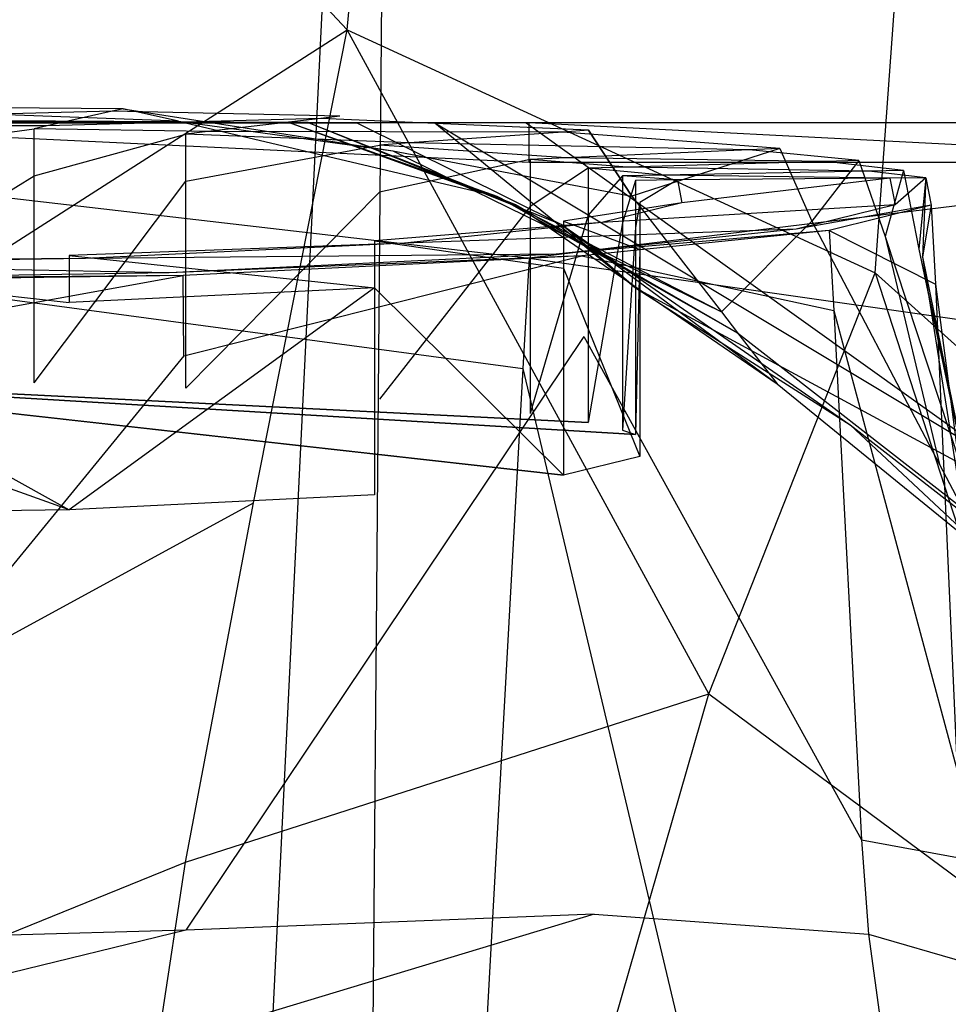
# Model space of a CAD drawing. Extents: x 0 to 0.355, y -0.507 to 0.
# Tile 27 of 31: x 0.187 to 0.215, y -0.079 to -0.049. Entities that reach past the tile are written whole.
import ezdxf

# ---------------------------------------------------------------- set-up
doc = ezdxf.new("R2010")
doc.units = 0
doc.layers.add('L0_WC_N_761901__0___REPLACEMTFO', color=7, linetype='CONTINUOUS')

msp = doc.modelspace()

# ---------------------------------------------------------------- linework, layer by layer
at = {"layer": 'L0_WC_N_761901__0___REPLACEMTFO', "color": 8}
for points, invisible_edges in [([(0.198575, -0.003404, 0.000331), (0.1775, -0.436869, 0.000016), (0.1775, -0.013383, 0.000326), (0.198575, -0.003404, 0.000331)], 14), ([(0.198575, -0.003404, 0.000331), (0.194952, -0.435047, 0.000015), (0.1775, -0.436869, 0.000016), (0.198575, -0.003404, 0.000331)], 14), ([(0.214253, -0.429866, 0.000014), (0.194952, -0.435047, 0.000015), (0.198575, -0.003404, 0.000331), (0.214253, -0.429866, 0.000014)], 14), ([(0.217544, -0.005627, 0.000301), (0.214253, -0.429866, 0.000014), (0.198575, -0.003404, 0.000331), (0.217544, -0.005627, 0.000301)], 14), ([(0.234303, -0.419642, 0.000013), (0.214253, -0.429866, 0.000014), (0.217544, -0.005627, 0.000301), (0.234303, -0.419642, 0.000013)], 14), ([(0.197152, -0.04921, 0.177951), (0.198963, -0.030822, 0.140521), (0.1775, -0.027926, 0.140639), (0.197152, -0.04921, 0.177951)], 14), ([(0.197152, -0.04921, 0.177951), (0.1775, -0.027926, 0.140639), (0.1775, -0.047436, 0.177817), (0.197152, -0.04921, 0.177951)], 14), ([(0.197152, -0.04921, 0.177951), (0.213263, -0.056626, 0.177311), (0.198963, -0.030822, 0.140521), (0.197152, -0.04921, 0.177951)], 14), ([(0.213263, -0.056626, 0.177311), (0.214613, -0.037957, 0.139974), (0.198963, -0.030822, 0.140521), (0.213263, -0.056626, 0.177311)], 14), ([(0.213263, -0.056626, 0.177311), (0.22557, -0.067662, 0.175057), (0.214613, -0.037957, 0.139974), (0.213263, -0.056626, 0.177311)], 14), ([(0.22557, -0.067662, 0.175057), (0.227812, -0.048583, 0.139071), (0.214613, -0.037957, 0.139974), (0.22557, -0.067662, 0.175057)], 14), ([(0.1775, -0.061789, 0.201044), (0.197152, -0.04921, 0.177951), (0.1775, -0.047436, 0.177817), (0.1775, -0.061789, 0.201044)], 14), ([(0.194296, -0.063642, 0.201926), (0.197152, -0.04921, 0.177951), (0.1775, -0.061789, 0.201044), (0.194296, -0.063642, 0.201926)], 14), ([(0.208186, -0.069467, 0.202024), (0.197152, -0.04921, 0.177951), (0.194296, -0.063642, 0.201926), (0.208186, -0.069467, 0.202024)], 14), ([(0.208186, -0.069467, 0.202024), (0.213263, -0.056626, 0.177311), (0.197152, -0.04921, 0.177951), (0.208186, -0.069467, 0.202024)], 14), ([(0.190314, -0.051614, 0.36501), (0.1775, -0.051533, 0.366134), (0.1775, -0.051453, 0.367247), (0.190314, -0.051614, 0.36501)], 14), ([(0.1775, -0.051453, 0.367247), (0.192003, -0.05199, 0.366322), (0.190314, -0.051614, 0.36501), (0.1775, -0.051453, 0.367247)], 13), ([(0.192003, -0.05199, 0.366322), (0.1775, -0.051453, 0.367247), (0.1775, -0.05191, 0.369323), (0.192003, -0.05199, 0.366322)], 14), ([(0.18998, -0.05169, 0.363956), (0.1775, -0.052008, 0.359542), (0.1775, -0.051533, 0.366134), (0.18998, -0.05169, 0.363956)], 14), ([(0.1775, -0.051533, 0.366134), (0.190314, -0.051614, 0.36501), (0.18998, -0.05169, 0.363956), (0.1775, -0.051533, 0.366134)], 13), ([(0.196929, -0.05184, 0.361875), (0.18998, -0.05169, 0.363956), (0.190314, -0.051614, 0.36501), (0.196929, -0.05184, 0.361875)], 14), ([(0.190314, -0.051614, 0.36501), (0.198551, -0.052898, 0.363073), (0.196929, -0.05184, 0.361875), (0.190314, -0.051614, 0.36501)], 14), ([(0.192003, -0.05199, 0.366322), (0.198551, -0.052898, 0.363073), (0.190314, -0.051614, 0.36501), (0.192003, -0.05199, 0.366322)], 14), ([(0.1775, -0.052008, 0.359542), (0.18998, -0.05169, 0.363956), (0.187996, -0.05214, 0.35771), (0.1775, -0.052008, 0.359542)], 13), ([(0.1775, -0.05191, 0.369323), (0.195357, -0.052025, 0.369251), (0.192003, -0.05199, 0.366322), (0.1775, -0.05191, 0.369323)], 14), ([(0.1775, -0.051995, 0.371233), (0.195357, -0.052025, 0.369251), (0.1775, -0.05191, 0.369323), (0.1775, -0.051995, 0.371233)], 14), ([(0.196348, -0.051908, 0.360938), (0.187996, -0.05214, 0.35771), (0.18998, -0.05169, 0.363956), (0.196348, -0.051908, 0.360938)], 14), ([(0.187996, -0.05214, 0.35771), (0.196348, -0.051908, 0.360938), (0.192907, -0.052308, 0.355383), (0.187996, -0.05214, 0.35771)], 13), ([(0.18998, -0.05169, 0.363956), (0.196929, -0.05184, 0.361875), (0.196348, -0.051908, 0.360938), (0.18998, -0.05169, 0.363956)], 13), ([(0.203732, -0.052327, 0.355119), (0.192907, -0.052308, 0.355383), (0.196348, -0.051908, 0.360938), (0.203732, -0.052327, 0.355119)], 14), ([(0.204521, -0.052271, 0.355892), (0.196348, -0.051908, 0.360938), (0.196929, -0.05184, 0.361875), (0.204521, -0.052271, 0.355892)], 14), ([(0.196348, -0.051908, 0.360938), (0.204521, -0.052271, 0.355892), (0.203732, -0.052327, 0.355119), (0.196348, -0.051908, 0.360938)], 13), ([(0.205836, -0.054286, 0.356165), (0.204521, -0.052271, 0.355892), (0.196929, -0.05184, 0.361875), (0.205836, -0.054286, 0.356165)], 14), ([(0.198551, -0.052898, 0.363073), (0.205836, -0.054286, 0.356165), (0.196929, -0.05184, 0.361875), (0.198551, -0.052898, 0.363073)], 14), ([(0.1775, -0.051995, 0.371233), (0.195963, -0.052032, 0.369781), (0.195357, -0.052025, 0.369251), (0.1775, -0.051995, 0.371233)], 13), ([(0.195963, -0.052032, 0.369781), (0.1775, -0.051995, 0.371233), (0.1775, -0.05201, 0.371577), (0.195963, -0.052032, 0.369781)], 14), ([(0.187996, -0.05214, 0.35771), (0.1775, -0.052102, 0.358245), (0.1775, -0.052008, 0.359542), (0.187996, -0.05214, 0.35771)], 14), ([(0.1775, -0.05201, 0.371577), (0.197444, -0.052047, 0.371075), (0.195963, -0.052032, 0.369781), (0.1775, -0.05201, 0.371577)], 14), ([(0.1775, -0.052047, 0.372421), (0.197444, -0.052047, 0.371075), (0.1775, -0.05201, 0.371577), (0.1775, -0.052047, 0.372421)], 14), ([(0.1775, -0.052047, 0.385513), (0.202707, -0.053255, 0.388614), (0.202706, -0.052047, 0.385511), (0.1775, -0.052047, 0.385513)], 13), ([(0.202707, -0.053255, 0.388614), (0.1775, -0.052047, 0.385513), (0.1775, -0.053255, 0.388616), (0.202707, -0.053255, 0.388614)], 14), ([(0.1775, -0.052047, 0.372421), (0.199827, -0.052047, 0.374087), (0.197444, -0.052047, 0.371075), (0.1775, -0.052047, 0.372421)], 13), ([(0.199827, -0.052047, 0.374087), (0.1775, -0.052047, 0.372421), (0.1775, -0.052047, 0.374793), (0.199827, -0.052047, 0.374087)], 14), ([(0.1775, -0.052047, 0.374793), (0.202614, -0.052047, 0.377164), (0.199827, -0.052047, 0.374087), (0.1775, -0.052047, 0.374793)], 13), ([(0.202614, -0.052047, 0.377164), (0.1775, -0.052047, 0.374793), (0.1775, -0.052047, 0.377166), (0.202614, -0.052047, 0.377164)], 14), ([(0.1775, -0.052047, 0.380138), (0.202706, -0.052047, 0.385511), (0.202641, -0.052047, 0.380136), (0.1775, -0.052047, 0.380138)], 13), ([(0.202706, -0.052047, 0.385511), (0.1775, -0.052047, 0.380138), (0.1775, -0.052047, 0.385513), (0.202706, -0.052047, 0.385511)], 14), ([(0.1775, -0.052047, 0.377166), (0.202641, -0.052047, 0.380136), (0.202614, -0.052047, 0.377164), (0.1775, -0.052047, 0.377166)], 13), ([(0.202641, -0.052047, 0.380136), (0.1775, -0.052047, 0.377166), (0.1775, -0.052047, 0.380138), (0.202641, -0.052047, 0.380136)], 14), ([(0.187606, -0.052229, 0.356481), (0.1775, -0.053537, 0.358348), (0.1775, -0.052102, 0.358245), (0.187606, -0.052229, 0.356481)], 13), ([(0.1775, -0.052102, 0.358245), (0.187996, -0.05214, 0.35771), (0.187606, -0.052229, 0.356481), (0.1775, -0.052102, 0.358245)], 13), ([(0.1775, -0.053537, 0.358348), (0.187606, -0.052229, 0.356481), (0.187606, -0.053664, 0.356584), (0.1775, -0.053537, 0.358348)], 14), ([(0.192907, -0.052308, 0.355383), (0.187606, -0.052229, 0.356481), (0.187996, -0.05214, 0.35771), (0.192907, -0.052308, 0.355383)], 14), ([(0.19223, -0.052387, 0.35429), (0.187606, -0.053664, 0.356584), (0.187606, -0.052229, 0.356481), (0.19223, -0.052387, 0.35429)], 13), ([(0.187606, -0.052229, 0.356481), (0.192907, -0.052308, 0.355383), (0.19223, -0.052387, 0.35429), (0.187606, -0.052229, 0.356481)], 13), ([(0.192003, -0.05199, 0.366322), (0.201723, -0.054285, 0.365754), (0.198551, -0.052898, 0.363073), (0.192003, -0.05199, 0.366322)], 14), ([(0.195357, -0.052025, 0.369251), (0.201723, -0.054285, 0.365754), (0.192003, -0.05199, 0.366322), (0.195357, -0.052025, 0.369251)], 14), ([(0.195357, -0.052025, 0.369251), (0.202295, -0.054536, 0.366237), (0.201723, -0.054285, 0.365754), (0.195357, -0.052025, 0.369251)], 14), ([(0.195963, -0.052032, 0.369781), (0.202295, -0.054536, 0.366237), (0.195357, -0.052025, 0.369251), (0.195963, -0.052032, 0.369781)], 14), ([(0.195963, -0.052032, 0.369781), (0.203696, -0.055149, 0.367421), (0.202295, -0.054536, 0.366237), (0.195963, -0.052032, 0.369781)], 14), ([(0.197444, -0.052047, 0.371075), (0.203696, -0.055149, 0.367421), (0.195963, -0.052032, 0.369781), (0.197444, -0.052047, 0.371075)], 14), ([(0.205955, -0.05708, 0.371245), (0.203696, -0.055149, 0.367421), (0.197444, -0.052047, 0.371075), (0.205955, -0.05708, 0.371245)], 14), ([(0.199827, -0.052047, 0.374087), (0.205955, -0.05708, 0.371245), (0.197444, -0.052047, 0.371075), (0.199827, -0.052047, 0.374087)], 14), ([(0.202614, -0.052047, 0.377164), (0.220669, -0.06496, 0.376713), (0.199827, -0.052047, 0.374087), (0.202614, -0.052047, 0.377164)], 14), ([(0.199827, -0.052047, 0.374087), (0.222574, -0.065693, 0.372467), (0.205955, -0.05708, 0.371245), (0.199827, -0.052047, 0.374087)], 14), ([(0.220669, -0.06496, 0.376713), (0.222574, -0.065693, 0.372467), (0.199827, -0.052047, 0.374087), (0.220669, -0.06496, 0.376713)], 14), ([(0.226396, -0.052048, 0.377154), (0.220669, -0.06496, 0.376713), (0.202614, -0.052047, 0.377164), (0.226396, -0.052048, 0.377154)], 14), ([(0.202614, -0.052047, 0.377164), (0.226451, -0.052047, 0.380126), (0.226396, -0.052048, 0.377154), (0.202614, -0.052047, 0.377164)], 13), ([(0.226451, -0.052047, 0.380126), (0.202614, -0.052047, 0.377164), (0.202641, -0.052047, 0.380136), (0.226451, -0.052047, 0.380126)], 14), ([(0.202641, -0.052047, 0.380136), (0.226526, -0.052047, 0.385502), (0.226451, -0.052047, 0.380126), (0.202641, -0.052047, 0.380136)], 13), ([(0.226526, -0.052047, 0.385502), (0.202641, -0.052047, 0.380136), (0.202706, -0.052047, 0.385511), (0.226526, -0.052047, 0.385502)], 14), ([(0.202706, -0.052047, 0.385511), (0.226523, -0.053255, 0.388605), (0.226526, -0.052047, 0.385502), (0.202706, -0.052047, 0.385511)], 13), ([(0.226523, -0.053255, 0.388605), (0.202706, -0.052047, 0.385511), (0.202707, -0.053255, 0.388614), (0.226523, -0.053255, 0.388605)], 14), ([(0.210358, -0.052829, 0.348164), (0.203732, -0.052327, 0.355119), (0.204521, -0.052271, 0.355892), (0.210358, -0.052829, 0.348164)], 14), ([(0.204521, -0.052271, 0.355892), (0.205836, -0.054286, 0.356165), (0.210358, -0.052829, 0.348164), (0.204521, -0.052271, 0.355892)], 14), ([(0.187606, -0.053664, 0.356584), (0.19223, -0.052387, 0.35429), (0.19223, -0.053822, 0.354393), (0.187606, -0.053664, 0.356584)], 14), ([(0.199057, -0.052658, 0.350536), (0.19223, -0.052387, 0.35429), (0.192907, -0.052308, 0.355383), (0.199057, -0.052658, 0.350536)], 14), ([(0.198137, -0.052723, 0.349634), (0.19223, -0.053822, 0.354393), (0.19223, -0.052387, 0.35429), (0.198137, -0.052723, 0.349634)], 13), ([(0.19223, -0.052387, 0.35429), (0.199057, -0.052658, 0.350536), (0.198137, -0.052723, 0.349634), (0.19223, -0.052387, 0.35429)], 13), ([(0.192907, -0.052308, 0.355383), (0.203732, -0.052327, 0.355119), (0.199057, -0.052658, 0.350536), (0.192907, -0.052308, 0.355383)], 13), ([(0.209417, -0.05287, 0.347592), (0.199057, -0.052658, 0.350536), (0.203732, -0.052327, 0.355119), (0.209417, -0.05287, 0.347592)], 14), ([(0.203732, -0.052327, 0.355119), (0.210358, -0.052829, 0.348164), (0.209417, -0.05287, 0.347592), (0.203732, -0.052327, 0.355119)], 13), ([(0.19223, -0.053822, 0.354393), (0.198137, -0.052723, 0.349634), (0.198137, -0.054157, 0.349737), (0.19223, -0.053822, 0.354393)], 14), ([(0.20384, -0.053114, 0.344203), (0.198137, -0.052723, 0.349634), (0.199057, -0.052658, 0.350536), (0.20384, -0.053114, 0.344203)], 14), ([(0.202743, -0.053162, 0.343537), (0.198137, -0.054157, 0.349737), (0.198137, -0.052723, 0.349634), (0.202743, -0.053162, 0.343537)], 14), ([(0.198137, -0.052723, 0.349634), (0.20384, -0.053114, 0.344203), (0.202743, -0.053162, 0.343537), (0.198137, -0.052723, 0.349634)], 13), ([(0.199057, -0.052658, 0.350536), (0.209417, -0.05287, 0.347592), (0.20384, -0.053114, 0.344203), (0.199057, -0.052658, 0.350536)], 13), ([(0.211749, -0.053223, 0.342697), (0.20384, -0.053114, 0.344203), (0.209417, -0.05287, 0.347592), (0.211749, -0.053223, 0.342697)], 14), ([(0.210358, -0.052829, 0.348164), (0.205836, -0.054286, 0.356165), (0.21133, -0.055049, 0.348387), (0.210358, -0.052829, 0.348164)], 14), ([(0.212769, -0.053194, 0.343103), (0.209417, -0.05287, 0.347592), (0.210358, -0.052829, 0.348164), (0.212769, -0.053194, 0.343103)], 14), ([(0.209417, -0.05287, 0.347592), (0.212769, -0.053194, 0.343103), (0.211749, -0.053223, 0.342697), (0.209417, -0.05287, 0.347592)], 13), ([(0.210358, -0.052829, 0.348164), (0.21133, -0.055049, 0.348387), (0.212769, -0.053194, 0.343103), (0.210358, -0.052829, 0.348164)], 14), ([(0.198137, -0.054157, 0.349737), (0.202743, -0.053162, 0.343537), (0.202743, -0.054597, 0.34364), (0.198137, -0.054157, 0.349737)], 13), ([(0.198551, -0.052898, 0.363073), (0.208572, -0.057811, 0.357089), (0.205836, -0.054286, 0.356165), (0.198551, -0.052898, 0.363073)], 14), ([(0.201723, -0.054285, 0.365754), (0.208572, -0.057811, 0.357089), (0.198551, -0.052898, 0.363073), (0.201723, -0.054285, 0.365754)], 14), ([(0.205702, -0.053396, 0.340294), (0.202743, -0.053162, 0.343537), (0.20384, -0.053114, 0.344203), (0.205702, -0.053396, 0.340294)], 14), ([(0.204513, -0.05343, 0.339821), (0.202743, -0.054597, 0.34364), (0.202743, -0.053162, 0.343537), (0.204513, -0.05343, 0.339821)], 14), ([(0.202743, -0.053162, 0.343537), (0.205702, -0.053396, 0.340294), (0.204513, -0.05343, 0.339821), (0.202743, -0.053162, 0.343537)], 13), ([(0.20384, -0.053114, 0.344203), (0.211749, -0.053223, 0.342697), (0.205702, -0.053396, 0.340294), (0.20384, -0.053114, 0.344203)], 13), ([(0.202708, -0.056171, 0.389897), (0.1775, -0.053255, 0.388616), (0.1775, -0.056171, 0.389899), (0.202708, -0.056171, 0.389897)], 13), ([(0.1775, -0.053255, 0.388616), (0.202708, -0.056171, 0.389897), (0.202707, -0.053255, 0.388614), (0.1775, -0.053255, 0.388616)], 14), ([(0.202708, -0.056171, 0.389897), (0.226523, -0.053255, 0.388605), (0.202707, -0.053255, 0.388614), (0.202708, -0.056171, 0.389897)], 13), ([(0.226523, -0.053255, 0.388605), (0.202708, -0.056171, 0.389897), (0.22647, -0.056171, 0.389888), (0.226523, -0.053255, 0.388605)], 14), ([(0.202743, -0.054597, 0.34364), (0.204513, -0.05343, 0.339821), (0.204513, -0.054865, 0.339924), (0.202743, -0.054597, 0.34364)], 13), ([(0.206793, -0.05364, 0.336906), (0.204513, -0.05343, 0.339821), (0.205702, -0.053396, 0.340294), (0.206793, -0.05364, 0.336906)], 14), ([(0.205558, -0.053664, 0.336576), (0.204513, -0.054865, 0.339924), (0.204513, -0.05343, 0.339821), (0.205558, -0.053664, 0.336576)], 14), ([(0.204513, -0.05343, 0.339821), (0.206793, -0.05364, 0.336906), (0.205558, -0.053664, 0.336576), (0.204513, -0.05343, 0.339821)], 13), ([(0.213073, -0.053519, 0.338584), (0.205702, -0.053396, 0.340294), (0.211749, -0.053223, 0.342697), (0.213073, -0.053519, 0.338584)], 14), ([(0.205702, -0.053396, 0.340294), (0.213073, -0.053519, 0.338584), (0.206793, -0.05364, 0.336906), (0.205702, -0.053396, 0.340294)], 13), ([(0.212769, -0.053194, 0.343103), (0.21133, -0.055049, 0.348387), (0.213569, -0.055514, 0.34308), (0.212769, -0.053194, 0.343103)], 14), ([(0.214133, -0.053499, 0.338867), (0.211749, -0.053223, 0.342697), (0.212769, -0.053194, 0.343103), (0.214133, -0.053499, 0.338867)], 14), ([(0.211749, -0.053223, 0.342697), (0.214133, -0.053499, 0.338867), (0.213073, -0.053519, 0.338584), (0.211749, -0.053223, 0.342697)], 13), ([(0.212769, -0.053194, 0.343103), (0.213569, -0.055514, 0.34308), (0.214133, -0.053499, 0.338867), (0.212769, -0.053194, 0.343103)], 14), ([(0.187606, -0.053664, 0.356584), (0.1775, -0.059854, 0.358804), (0.1775, -0.053537, 0.358348), (0.187606, -0.053664, 0.356584)], 13), ([(0.1775, -0.059854, 0.358804), (0.187606, -0.053664, 0.356584), (0.187606, -0.059981, 0.35704), (0.1775, -0.059854, 0.358804)], 14), ([(0.19223, -0.053822, 0.354393), (0.187606, -0.059981, 0.35704), (0.187606, -0.053664, 0.356584), (0.19223, -0.053822, 0.354393)], 13), ([(0.204513, -0.054865, 0.339924), (0.205558, -0.053664, 0.336576), (0.205558, -0.055099, 0.336679), (0.204513, -0.054865, 0.339924)], 13), ([(0.20723, -0.053788, 0.334857), (0.205558, -0.053664, 0.336576), (0.206793, -0.05364, 0.336906), (0.20723, -0.053788, 0.334857)], 14), ([(0.205955, -0.053799, 0.334713), (0.205558, -0.055099, 0.336679), (0.205558, -0.053664, 0.336576), (0.205955, -0.053799, 0.334713)], 14), ([(0.205558, -0.053664, 0.336576), (0.20723, -0.053788, 0.334857), (0.205955, -0.053799, 0.334713), (0.205558, -0.053664, 0.336576)], 13), ([(0.213712, -0.053735, 0.335588), (0.206793, -0.05364, 0.336906), (0.213073, -0.053519, 0.338584), (0.213712, -0.053735, 0.335588)], 14), ([(0.206793, -0.05364, 0.336906), (0.213712, -0.053735, 0.335588), (0.20723, -0.053788, 0.334857), (0.206793, -0.05364, 0.336906)], 13), ([(0.213712, -0.053735, 0.335588), (0.207368, -0.054485, 0.325186), (0.20723, -0.053788, 0.334857), (0.213712, -0.053735, 0.335588)], 14), ([(0.207368, -0.054485, 0.325186), (0.213712, -0.053735, 0.335588), (0.213873, -0.05455, 0.324298), (0.207368, -0.054485, 0.325186)], 13), ([(0.214807, -0.053727, 0.335712), (0.213073, -0.053519, 0.338584), (0.214133, -0.053499, 0.338867), (0.214807, -0.053727, 0.335712)], 14), ([(0.213073, -0.053519, 0.338584), (0.214807, -0.053727, 0.335712), (0.213712, -0.053735, 0.335588), (0.213073, -0.053519, 0.338584)], 13), ([(0.214133, -0.053499, 0.338867), (0.213569, -0.055514, 0.34308), (0.214601, -0.055896, 0.338954), (0.214133, -0.053499, 0.338867)], 14), ([(0.214807, -0.053727, 0.335712), (0.213873, -0.05455, 0.324298), (0.213712, -0.053735, 0.335588), (0.214807, -0.053727, 0.335712)], 14), ([(0.213873, -0.05455, 0.324298), (0.214807, -0.053727, 0.335712), (0.214971, -0.05456, 0.324148), (0.213873, -0.05455, 0.324298)], 13), ([(0.214133, -0.053499, 0.338867), (0.214601, -0.055896, 0.338954), (0.214807, -0.053727, 0.335712), (0.214133, -0.053499, 0.338867)], 14), ([(0.214807, -0.053727, 0.335712), (0.214601, -0.055896, 0.338954), (0.214712, -0.056132, 0.335753), (0.214807, -0.053727, 0.335712)], 14), ([(0.214807, -0.053727, 0.335712), (0.214712, -0.056132, 0.335753), (0.214971, -0.05456, 0.324148), (0.214807, -0.053727, 0.335712)], 14), ([(0.187606, -0.059981, 0.35704), (0.19223, -0.053822, 0.354393), (0.19223, -0.060139, 0.354849), (0.187606, -0.059981, 0.35704)], 14), ([(0.198137, -0.054157, 0.349737), (0.19223, -0.060139, 0.354849), (0.19223, -0.053822, 0.354393), (0.198137, -0.054157, 0.349737)], 13), ([(0.205558, -0.055099, 0.336679), (0.205955, -0.053799, 0.334713), (0.205955, -0.055233, 0.334817), (0.205558, -0.055099, 0.336679)], 13), ([(0.20723, -0.053788, 0.334857), (0.206088, -0.054473, 0.325361), (0.205955, -0.053799, 0.334713), (0.20723, -0.053788, 0.334857)], 14), ([(0.206088, -0.054473, 0.325361), (0.205955, -0.055233, 0.334817), (0.205955, -0.053799, 0.334713), (0.206088, -0.054473, 0.325361)], 14), ([(0.206088, -0.054473, 0.325361), (0.20723, -0.053788, 0.334857), (0.207368, -0.054485, 0.325186), (0.206088, -0.054473, 0.325361)], 13), ([(0.19223, -0.060139, 0.354849), (0.198137, -0.054157, 0.349737), (0.198137, -0.060475, 0.350193), (0.19223, -0.060139, 0.354849)], 14), ([(0.202743, -0.054597, 0.34364), (0.198137, -0.060475, 0.350193), (0.198137, -0.054157, 0.349737), (0.202743, -0.054597, 0.34364)], 14), ([(0.201723, -0.054285, 0.365754), (0.209066, -0.058448, 0.357256), (0.208572, -0.057811, 0.357089), (0.201723, -0.054285, 0.365754)], 14), ([(0.202295, -0.054536, 0.366237), (0.209066, -0.058448, 0.357256), (0.201723, -0.054285, 0.365754), (0.202295, -0.054536, 0.366237)], 14), ([(0.205836, -0.054286, 0.356165), (0.208572, -0.057811, 0.357089), (0.21133, -0.055049, 0.348387), (0.205836, -0.054286, 0.356165)], 14), ([(0.198137, -0.060475, 0.350193), (0.202743, -0.054597, 0.34364), (0.202743, -0.060915, 0.344096), (0.198137, -0.060475, 0.350193)], 13), ([(0.202295, -0.054536, 0.366237), (0.210274, -0.060004, 0.357664), (0.209066, -0.058448, 0.357256), (0.202295, -0.054536, 0.366237)], 14), ([(0.203696, -0.055149, 0.367421), (0.210274, -0.060004, 0.357664), (0.202295, -0.054536, 0.366237), (0.203696, -0.055149, 0.367421)], 14), ([(0.204513, -0.054865, 0.339924), (0.202743, -0.060915, 0.344096), (0.202743, -0.054597, 0.34364), (0.204513, -0.054865, 0.339924)], 14), ([(0.203757, -0.055045, 0.317421), (0.206088, -0.055908, 0.325465), (0.206088, -0.054473, 0.325361), (0.203757, -0.055045, 0.317421)], 14), ([(0.207368, -0.054485, 0.325186), (0.203757, -0.055045, 0.317421), (0.206088, -0.054473, 0.325361), (0.207368, -0.054485, 0.325186)], 14), ([(0.203757, -0.055045, 0.317421), (0.207368, -0.054485, 0.325186), (0.204924, -0.055086, 0.316862), (0.203757, -0.055045, 0.317421)], 13), ([(0.213873, -0.05455, 0.324298), (0.204924, -0.055086, 0.316862), (0.207368, -0.054485, 0.325186), (0.213873, -0.05455, 0.324298)], 14), ([(0.204924, -0.055086, 0.316862), (0.213873, -0.05455, 0.324298), (0.210856, -0.055291, 0.31402), (0.204924, -0.055086, 0.316862)], 13), ([(0.205955, -0.055233, 0.334817), (0.206088, -0.054473, 0.325361), (0.206088, -0.055908, 0.325465), (0.205955, -0.055233, 0.334817)], 13), ([(0.214971, -0.05456, 0.324148), (0.210856, -0.055291, 0.31402), (0.213873, -0.05455, 0.324298), (0.214971, -0.05456, 0.324148)], 14), ([(0.210856, -0.055291, 0.31402), (0.214971, -0.05456, 0.324148), (0.211857, -0.055325, 0.31354), (0.210856, -0.055291, 0.31402)], 13), ([(0.214971, -0.05456, 0.324148), (0.215103, -0.056968, 0.324404), (0.211857, -0.055325, 0.31354), (0.214971, -0.05456, 0.324148)], 14), ([(0.214971, -0.05456, 0.324148), (0.214712, -0.056132, 0.335753), (0.215103, -0.056968, 0.324404), (0.214971, -0.05456, 0.324148)], 14), ([(0.202743, -0.060915, 0.344096), (0.204513, -0.054865, 0.339924), (0.204513, -0.061183, 0.34038), (0.202743, -0.060915, 0.344096)], 13), ([(0.205558, -0.055099, 0.336679), (0.204513, -0.061183, 0.34038), (0.204513, -0.054865, 0.339924), (0.205558, -0.055099, 0.336679)], 14), ([(0.197987, -0.055644, 0.309122), (0.203757, -0.05648, 0.317525), (0.203757, -0.055045, 0.317421), (0.197987, -0.055644, 0.309122)], 14), ([(0.204924, -0.055086, 0.316862), (0.197987, -0.055644, 0.309122), (0.203757, -0.055045, 0.317421), (0.204924, -0.055086, 0.316862)], 14), ([(0.197987, -0.055644, 0.309122), (0.204924, -0.055086, 0.316862), (0.198899, -0.055711, 0.308196), (0.197987, -0.055644, 0.309122)], 13), ([(0.210856, -0.055291, 0.31402), (0.198899, -0.055711, 0.308196), (0.204924, -0.055086, 0.316862), (0.210856, -0.055291, 0.31402)], 14), ([(0.203696, -0.055149, 0.367421), (0.212505, -0.06126, 0.358151), (0.210274, -0.060004, 0.357664), (0.203696, -0.055149, 0.367421)], 14), ([(0.205955, -0.05708, 0.371245), (0.212505, -0.06126, 0.358151), (0.203696, -0.055149, 0.367421), (0.205955, -0.05708, 0.371245)], 14), ([(0.206088, -0.055908, 0.325465), (0.203757, -0.055045, 0.317421), (0.203757, -0.05648, 0.317525), (0.206088, -0.055908, 0.325465)], 13), ([(0.204513, -0.061183, 0.34038), (0.205558, -0.055099, 0.336679), (0.205558, -0.061417, 0.337135), (0.204513, -0.061183, 0.34038)], 13), ([(0.205955, -0.055233, 0.334817), (0.205558, -0.061417, 0.337135), (0.205558, -0.055099, 0.336679), (0.205955, -0.055233, 0.334817)], 14), ([(0.205558, -0.061417, 0.337135), (0.205955, -0.055233, 0.334817), (0.205955, -0.061551, 0.335272), (0.205558, -0.061417, 0.337135)], 13), ([(0.206088, -0.055908, 0.325465), (0.205955, -0.061551, 0.335272), (0.205955, -0.055233, 0.334817), (0.206088, -0.055908, 0.325465)], 14), ([(0.21133, -0.055049, 0.348387), (0.208572, -0.057811, 0.357089), (0.215226, -0.062466, 0.345283), (0.21133, -0.055049, 0.348387)], 14), ([(0.21133, -0.055049, 0.348387), (0.215226, -0.062466, 0.345283), (0.213569, -0.055514, 0.34308), (0.21133, -0.055049, 0.348387)], 14), ([(0.198899, -0.055711, 0.308196), (0.210856, -0.055291, 0.31402), (0.203534, -0.05605, 0.303489), (0.198899, -0.055711, 0.308196)], 13), ([(0.211857, -0.055325, 0.31354), (0.203534, -0.05605, 0.303489), (0.210856, -0.055291, 0.31402), (0.211857, -0.055325, 0.31354)], 14), ([(0.203534, -0.05605, 0.303489), (0.211857, -0.055325, 0.31354), (0.204317, -0.056107, 0.302694), (0.203534, -0.05605, 0.303489)], 13), ([(0.211857, -0.055325, 0.31354), (0.212001, -0.057775, 0.31342), (0.204317, -0.056107, 0.302694), (0.211857, -0.055325, 0.31354)], 14), ([(0.211857, -0.055325, 0.31354), (0.215103, -0.056968, 0.324404), (0.212001, -0.057775, 0.31342), (0.211857, -0.055325, 0.31354)], 14), ([(0.213569, -0.055514, 0.34308), (0.215226, -0.062466, 0.345283), (0.2163, -0.063798, 0.342041), (0.213569, -0.055514, 0.34308)], 14), ([(0.213569, -0.055514, 0.34308), (0.2163, -0.063798, 0.342041), (0.214601, -0.055896, 0.338954), (0.213569, -0.055514, 0.34308)], 14), ([(0.188667, -0.056097, 0.302843), (0.197987, -0.057078, 0.309225), (0.197987, -0.055644, 0.309122), (0.188667, -0.056097, 0.302843)], 14), ([(0.198899, -0.055711, 0.308196), (0.188667, -0.056097, 0.302843), (0.197987, -0.055644, 0.309122), (0.198899, -0.055711, 0.308196)], 14), ([(0.188667, -0.056097, 0.302843), (0.198899, -0.055711, 0.308196), (0.189169, -0.056183, 0.301641), (0.188667, -0.056097, 0.302843)], 13), ([(0.203534, -0.05605, 0.303489), (0.189169, -0.056183, 0.301641), (0.198899, -0.055711, 0.308196), (0.203534, -0.05605, 0.303489)], 14), ([(0.203757, -0.05648, 0.317525), (0.197987, -0.055644, 0.309122), (0.197987, -0.057078, 0.309225), (0.203757, -0.05648, 0.317525)], 13), ([(0.1775, -0.056259, 0.300592), (0.188667, -0.057531, 0.302947), (0.188667, -0.056097, 0.302843), (0.1775, -0.056259, 0.300592)], 14), ([(0.189169, -0.056183, 0.301641), (0.1775, -0.056259, 0.300592), (0.188667, -0.056097, 0.302843), (0.189169, -0.056183, 0.301641)], 14), ([(0.202513, -0.059536, 0.389898), (0.1775, -0.056171, 0.389899), (0.1775, -0.059541, 0.389899), (0.202513, -0.059536, 0.389898)], 13), ([(0.1775, -0.056171, 0.389899), (0.202513, -0.059536, 0.389898), (0.202708, -0.056171, 0.389897), (0.1775, -0.056171, 0.389899)], 14), ([(0.1775, -0.056259, 0.300592), (0.189169, -0.056183, 0.301641), (0.1775, -0.056353, 0.299289), (0.1775, -0.056259, 0.300592)], 13), ([(0.191721, -0.056624, 0.295531), (0.1775, -0.056353, 0.299289), (0.189169, -0.056183, 0.301641), (0.191721, -0.056624, 0.295531)], 14), ([(0.197987, -0.057078, 0.309225), (0.188667, -0.056097, 0.302843), (0.188667, -0.057531, 0.302947), (0.197987, -0.057078, 0.309225)], 13), ([(0.189169, -0.056183, 0.301641), (0.203534, -0.05605, 0.303489), (0.191721, -0.056624, 0.295531), (0.189169, -0.056183, 0.301641)], 13), ([(0.204317, -0.056107, 0.302694), (0.191721, -0.056624, 0.295531), (0.203534, -0.05605, 0.303489), (0.204317, -0.056107, 0.302694)], 14), ([(0.191721, -0.056624, 0.295531), (0.204317, -0.056107, 0.302694), (0.192152, -0.056698, 0.294499), (0.191721, -0.056624, 0.295531)], 13), ([(0.204317, -0.056107, 0.302694), (0.192175, -0.059152, 0.294191), (0.192152, -0.056698, 0.294499), (0.204317, -0.056107, 0.302694)], 13), ([(0.192175, -0.059152, 0.294191), (0.204317, -0.056107, 0.302694), (0.204378, -0.058561, 0.302414), (0.192175, -0.059152, 0.294191)], 14), ([(0.226256, -0.059535, 0.389889), (0.202708, -0.056171, 0.389897), (0.202513, -0.059536, 0.389898), (0.226256, -0.059535, 0.389889)], 13), ([(0.202708, -0.056171, 0.389897), (0.226256, -0.059535, 0.389889), (0.22647, -0.056171, 0.389888), (0.202708, -0.056171, 0.389897)], 14), ([(0.203757, -0.05648, 0.317525), (0.206088, -0.062225, 0.32592), (0.206088, -0.055908, 0.325465), (0.203757, -0.05648, 0.317525)], 14), ([(0.204317, -0.056107, 0.302694), (0.212001, -0.057775, 0.31342), (0.204378, -0.058561, 0.302414), (0.204317, -0.056107, 0.302694)], 14), ([(0.205955, -0.061551, 0.335272), (0.206088, -0.055908, 0.325465), (0.206088, -0.062225, 0.32592), (0.205955, -0.061551, 0.335272)], 13), ([(0.214601, -0.055896, 0.338954), (0.216504, -0.06497, 0.340149), (0.214712, -0.056132, 0.335753), (0.214601, -0.055896, 0.338954)], 14), ([(0.214601, -0.055896, 0.338954), (0.2163, -0.063798, 0.342041), (0.216504, -0.06497, 0.340149), (0.214601, -0.055896, 0.338954)], 14), ([(0.214712, -0.056132, 0.335753), (0.216504, -0.06497, 0.340149), (0.216343, -0.066474, 0.337408), (0.214712, -0.056132, 0.335753)], 14), ([(0.214712, -0.056132, 0.335753), (0.216343, -0.066474, 0.337408), (0.215103, -0.056968, 0.324404), (0.214712, -0.056132, 0.335753)], 14), ([(0.188667, -0.057531, 0.302947), (0.1775, -0.056259, 0.300592), (0.1775, -0.057693, 0.300696), (0.188667, -0.057531, 0.302947)], 13), ([(0.1775, -0.056353, 0.299289), (0.191721, -0.056624, 0.295531), (0.1775, -0.05683, 0.292664), (0.1775, -0.056353, 0.299289)], 13), ([(0.197987, -0.057078, 0.309225), (0.203757, -0.062798, 0.31798), (0.203757, -0.05648, 0.317525), (0.197987, -0.057078, 0.309225)], 14), ([(0.206088, -0.062225, 0.32592), (0.203757, -0.05648, 0.317525), (0.203757, -0.062798, 0.31798), (0.206088, -0.062225, 0.32592)], 13), ([(0.192152, -0.056698, 0.294499), (0.1775, -0.05683, 0.292664), (0.191721, -0.056624, 0.295531), (0.192152, -0.056698, 0.294499)], 14), ([(0.1775, -0.05683, 0.292664), (0.192152, -0.056698, 0.294499), (0.1775, -0.056911, 0.291546), (0.1775, -0.05683, 0.292664)], 13), ([(0.192152, -0.056698, 0.294499), (0.1775, -0.059365, 0.291234), (0.1775, -0.056911, 0.291546), (0.192152, -0.056698, 0.294499)], 13), ([(0.1775, -0.059365, 0.291234), (0.192152, -0.056698, 0.294499), (0.192175, -0.059152, 0.294191), (0.1775, -0.059365, 0.291234)], 14), ([(0.208186, -0.069467, 0.202024), (0.220378, -0.078514, 0.200008), (0.213263, -0.056626, 0.177311), (0.208186, -0.069467, 0.202024)], 14), ([(0.213263, -0.056626, 0.177311), (0.220378, -0.078514, 0.200008), (0.22557, -0.067662, 0.175057), (0.213263, -0.056626, 0.177311)], 14), ([(0.188667, -0.063849, 0.303402), (0.197987, -0.057078, 0.309225), (0.188667, -0.057531, 0.302947), (0.188667, -0.063849, 0.303402)], 13), ([(0.197987, -0.057078, 0.309225), (0.188667, -0.063849, 0.303402), (0.197987, -0.063396, 0.309681), (0.197987, -0.057078, 0.309225)], 14), ([(0.203757, -0.062798, 0.31798), (0.197987, -0.057078, 0.309225), (0.197987, -0.063396, 0.309681), (0.203757, -0.062798, 0.31798)], 13), ([(0.205955, -0.05708, 0.371245), (0.228018, -0.069011, 0.360152), (0.212505, -0.06126, 0.358151), (0.205955, -0.05708, 0.371245)], 14), ([(0.222574, -0.065693, 0.372467), (0.228018, -0.069011, 0.360152), (0.205955, -0.05708, 0.371245), (0.222574, -0.065693, 0.372467)], 14), ([(0.215103, -0.056968, 0.324404), (0.215769, -0.071805, 0.32769), (0.212001, -0.057775, 0.31342), (0.215103, -0.056968, 0.324404)], 14), ([(0.215103, -0.056968, 0.324404), (0.216343, -0.066474, 0.337408), (0.215769, -0.071805, 0.32769), (0.215103, -0.056968, 0.324404)], 14), ([(0.1775, -0.057693, 0.300696), (0.188667, -0.063849, 0.303402), (0.188667, -0.057531, 0.302947), (0.1775, -0.057693, 0.300696)], 14), ([(0.188667, -0.063849, 0.303402), (0.1775, -0.057693, 0.300696), (0.1775, -0.064011, 0.301151), (0.188667, -0.063849, 0.303402)], 13), ([(0.212001, -0.057775, 0.31342), (0.21285, -0.073919, 0.314086), (0.204378, -0.058561, 0.302414), (0.212001, -0.057775, 0.31342)], 14), ([(0.208572, -0.057811, 0.357089), (0.209066, -0.058448, 0.357256), (0.215226, -0.062466, 0.345283), (0.208572, -0.057811, 0.357089)], 14), ([(0.212001, -0.057775, 0.31342), (0.215769, -0.071805, 0.32769), (0.21285, -0.073919, 0.314086), (0.212001, -0.057775, 0.31342)], 14), ([(0.204378, -0.058561, 0.302414), (0.19223, -0.076683, 0.293533), (0.192175, -0.059152, 0.294191), (0.204378, -0.058561, 0.302414)], 14), ([(0.204689, -0.076194, 0.301869), (0.19223, -0.076683, 0.293533), (0.204378, -0.058561, 0.302414), (0.204689, -0.076194, 0.301869)], 14), ([(0.204378, -0.058561, 0.302414), (0.21285, -0.073919, 0.314086), (0.204689, -0.076194, 0.301869), (0.204378, -0.058561, 0.302414)], 14), ([(0.209066, -0.058448, 0.357256), (0.21593, -0.063806, 0.344722), (0.215226, -0.062466, 0.345283), (0.209066, -0.058448, 0.357256)], 14), ([(0.209066, -0.058448, 0.357256), (0.210274, -0.060004, 0.357664), (0.21593, -0.063806, 0.344722), (0.209066, -0.058448, 0.357256)], 14), ([(0.192175, -0.059152, 0.294191), (0.1775, -0.077085, 0.290534), (0.1775, -0.059365, 0.291234), (0.192175, -0.059152, 0.294191)], 14), ([(0.19223, -0.076683, 0.293533), (0.1775, -0.077085, 0.290534), (0.192175, -0.059152, 0.294191), (0.19223, -0.076683, 0.293533)], 14), ([(0.1775, -0.059541, 0.389899), (0.198399, -0.134108, 0.389909), (0.202513, -0.059536, 0.389898), (0.1775, -0.059541, 0.389899)], 14), ([(0.198399, -0.134108, 0.389909), (0.1775, -0.059541, 0.389899), (0.1775, -0.132905, 0.389908), (0.198399, -0.134108, 0.389909)], 13), ([(0.221244, -0.138314, 0.389908), (0.202513, -0.059536, 0.389898), (0.198399, -0.134108, 0.389909), (0.221244, -0.138314, 0.389908)], 13), ([(0.202513, -0.059536, 0.389898), (0.221244, -0.138314, 0.389908), (0.226256, -0.059535, 0.389889), (0.202513, -0.059536, 0.389898)], 14), ([(0.1775, -0.059854, 0.358804), (0.188667, -0.063849, 0.303402), (0.1775, -0.064011, 0.301151), (0.1775, -0.059854, 0.358804)], 13), ([(0.188667, -0.063849, 0.303402), (0.1775, -0.059854, 0.358804), (0.197987, -0.063396, 0.309681), (0.188667, -0.063849, 0.303402)], 10), ([(0.197987, -0.063396, 0.309681), (0.1775, -0.059854, 0.358804), (0.203757, -0.062798, 0.31798), (0.197987, -0.063396, 0.309681)], 13), ([(0.203757, -0.062798, 0.31798), (0.1775, -0.059854, 0.358804), (0.206088, -0.062225, 0.32592), (0.203757, -0.062798, 0.31798)], 10), ([(0.206088, -0.062225, 0.32592), (0.1775, -0.059854, 0.358804), (0.205955, -0.061551, 0.335272), (0.206088, -0.062225, 0.32592)], 13), ([(0.205955, -0.061551, 0.335272), (0.1775, -0.059854, 0.358804), (0.205558, -0.061417, 0.337135), (0.205955, -0.061551, 0.335272)], 10), ([(0.205558, -0.061417, 0.337135), (0.1775, -0.059854, 0.358804), (0.204513, -0.061183, 0.34038), (0.205558, -0.061417, 0.337135)], 13), ([(0.204513, -0.061183, 0.34038), (0.1775, -0.059854, 0.358804), (0.202743, -0.060915, 0.344096), (0.204513, -0.061183, 0.34038)], 14), ([(0.202743, -0.060915, 0.344096), (0.1775, -0.059854, 0.358804), (0.198137, -0.060475, 0.350193), (0.202743, -0.060915, 0.344096)], 15), ([(0.198137, -0.060475, 0.350193), (0.1775, -0.059854, 0.358804), (0.19223, -0.060139, 0.354849), (0.198137, -0.060475, 0.350193)], 15), ([(0.19223, -0.060139, 0.354849), (0.1775, -0.059854, 0.358804), (0.187606, -0.059981, 0.35704), (0.19223, -0.060139, 0.354849)], 15), ([(0.212505, -0.06126, 0.358151), (0.21706, -0.065537, 0.345351), (0.210274, -0.060004, 0.357664), (0.212505, -0.06126, 0.358151)], 14), ([(0.210274, -0.060004, 0.357664), (0.21706, -0.065537, 0.345351), (0.21593, -0.063806, 0.344722), (0.210274, -0.060004, 0.357664)], 14), ([(0.212505, -0.06126, 0.358151), (0.218998, -0.066329, 0.345327), (0.21706, -0.065537, 0.345351), (0.212505, -0.06126, 0.358151)], 14), ([(0.228018, -0.069011, 0.360152), (0.218998, -0.066329, 0.345327), (0.212505, -0.06126, 0.358151), (0.228018, -0.069011, 0.360152)], 14), ([(0.1775, -0.0728, 0.218306), (0.194296, -0.063642, 0.201926), (0.1775, -0.061789, 0.201044), (0.1775, -0.0728, 0.218306)], 14), ([(0.215226, -0.062466, 0.345283), (0.21593, -0.063806, 0.344722), (0.2163, -0.063798, 0.342041), (0.215226, -0.062466, 0.345283)], 14), ([(0.192221, -0.0746, 0.219804), (0.194296, -0.063642, 0.201926), (0.1775, -0.0728, 0.218306), (0.192221, -0.0746, 0.219804)], 14), ([(0.192221, -0.0746, 0.219804), (0.208186, -0.069467, 0.202024), (0.194296, -0.063642, 0.201926), (0.192221, -0.0746, 0.219804)], 14), ([(0.20531, -0.079477, 0.221214), (0.208186, -0.069467, 0.202024), (0.192221, -0.0746, 0.219804), (0.20531, -0.079477, 0.221214)], 14), ([(0.20531, -0.079477, 0.221214), (0.217853, -0.086782, 0.220241), (0.208186, -0.069467, 0.202024), (0.20531, -0.079477, 0.221214)], 14), ([(0.217853, -0.086782, 0.220241), (0.220378, -0.078514, 0.200008), (0.208186, -0.069467, 0.202024), (0.217853, -0.086782, 0.220241)], 14), ([(0.215769, -0.071805, 0.32769), (0.215889, -0.074484, 0.328283), (0.21285, -0.073919, 0.314086), (0.215769, -0.071805, 0.32769)], 14), ([(0.1775, -0.080595, 0.234188), (0.192221, -0.0746, 0.219804), (0.1775, -0.0728, 0.218306), (0.1775, -0.080595, 0.234188)], 14), ([(0.21285, -0.073919, 0.314086), (0.21306, -0.076797, 0.314161), (0.204689, -0.076194, 0.301869), (0.21285, -0.073919, 0.314086)], 14), ([(0.21285, -0.073919, 0.314086), (0.215889, -0.074484, 0.328283), (0.21306, -0.076797, 0.314161), (0.21285, -0.073919, 0.314086)], 14), ([(0.215889, -0.074484, 0.328283), (0.216082, -0.077673, 0.329052), (0.21306, -0.076797, 0.314161), (0.215889, -0.074484, 0.328283)], 14), ([(0.190954, -0.082998, 0.236164), (0.192221, -0.0746, 0.219804), (0.1775, -0.080595, 0.234188), (0.190954, -0.082998, 0.236164)], 14), ([(0.190954, -0.082998, 0.236164), (0.20531, -0.079477, 0.221214), (0.192221, -0.0746, 0.219804), (0.190954, -0.082998, 0.236164)], 14), ([(0.204689, -0.076194, 0.301869), (0.192232, -0.079952, 0.293432), (0.19223, -0.076683, 0.293533), (0.204689, -0.076194, 0.301869)], 14), ([(0.204942, -0.079369, 0.3016), (0.192232, -0.079952, 0.293432), (0.204689, -0.076194, 0.301869), (0.204942, -0.079369, 0.3016)], 14), ([(0.204689, -0.076194, 0.301869), (0.21306, -0.076797, 0.314161), (0.204942, -0.079369, 0.3016), (0.204689, -0.076194, 0.301869)], 14), ([(0.19223, -0.076683, 0.293533), (0.1775, -0.080261, 0.290383), (0.1775, -0.077085, 0.290534), (0.19223, -0.076683, 0.293533)], 14), ([(0.192232, -0.079952, 0.293432), (0.1775, -0.080261, 0.290383), (0.19223, -0.076683, 0.293533), (0.192232, -0.079952, 0.293432)], 14), ([(0.21306, -0.076797, 0.314161), (0.213498, -0.080016, 0.313971), (0.204942, -0.079369, 0.3016), (0.21306, -0.076797, 0.314161)], 14), ([(0.21306, -0.076797, 0.314161), (0.216082, -0.077673, 0.329052), (0.213498, -0.080016, 0.313971), (0.21306, -0.076797, 0.314161)], 14), ([(0.216082, -0.077673, 0.329052), (0.220177, -0.079816, 0.327338), (0.213498, -0.080016, 0.313971), (0.216082, -0.077673, 0.329052)], 14)]:
    msp.add_3dface(points, dxfattribs=dict(at, invisible_edges=invisible_edges))

doc.saveas('drawing.dxf')
